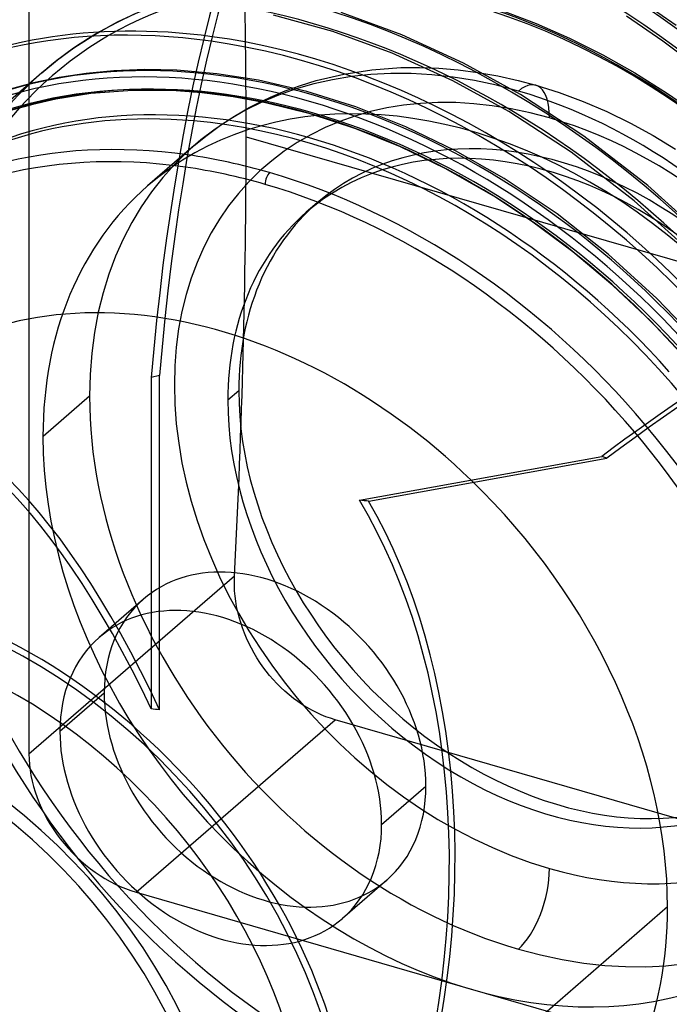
# Model space of a CAD drawing. Header units: millimetres. Extents: x -261 to 249, y -324 to 318.
# Tile 52 of 89: x -22 to 49, y -25 to 83. Entities that reach past the tile are written whole.
import ezdxf

# ---------------------------------------------------------------- set-up
doc = ezdxf.new("R2010")
doc.units = ezdxf.units.MM
doc.layers.add('MAIN-1', color=7, linetype='Continuous')
doc.layers.add('MAIN-2', color=7, linetype='Continuous')

msp = doc.modelspace()

# ---------------------------------------------------------------- linework, layer by layer
at = {"layer": 'MAIN-1'}
for p, q in [((49.89, 82.38), (45.87, 85.16)), ((12.26, 81.73), (5.78, 83.53)), ((19.83, 81.36), (13.18, 83.81)), ((30.9, 83.98), (34.55, 82.6)), ((48.41, 80.66), (44.45, 83.39)), ((34.55, 82.6), (38.21, 81)), ((18.78, 79.35), (12.26, 81.73)), ((26.57, 78.26), (19.83, 81.36)), ((38.21, 81), (41.84, 79.18)), ((52.3, 77.74), (48.41, 80.66)), ((25.4, 76.32), (18.78, 79.35)), ((41.84, 79.18), (45.36, 77.2)), ((32.82, 74.82), (26.57, 78.26)), ((45.36, 77.2), (48.83, 75.01)), ((31.54, 72.95), (25.4, 76.32)), ((39.77, 70.28), (32.82, 74.82)), ((48.83, 75.01), (52.25, 72.63)), ((38.37, 68.5), (31.54, 72.95)), ((46.78, 64.88), (39.77, 70.28)), ((45.28, 63.19), (38.37, 68.5)), ((53.41, 58.87), (46.78, 64.88)), ((51.82, 57.27), (45.28, 63.19)), ((-6.7, 44.06), (-7.62, 43.85)), ((-7.62, 43.85), (-7.62, 7.56)), ((-6.7, 7.47), (-6.7, 44.06)), ((15.2, 30.4), (41.72, 35.19))]:
    msp.add_line(p, q, dxfattribs=at)
for centre, major_axis, ratio, start_param, end_param in [((-0.5, -0.43), (159.41, -184.07), 0.75, 0.713724, 3.511855), ((-8.75, -7.58), (-148.61, 171.6), 0.75, -2.427868, -0.857072), ((-50, -43.3), (-148.61, 171.6), 0.75, -3.141592, -0.857072), ((-50, -43.3), (147.95, -170.84), 0.75, 0, 2.284521), ((86.72, -95.04), (-51.07, 229.42), 0.352244, 0.297031, 0.844563), ((87.63, -94.84), (-51.07, 229.42), 0.352244, 0.297031, 0.844563), ((15.65, 13.56), (-64.65, 74.66), 0.75, -1.575005, -0.737439), ((10.15, 8.79), (-57.26, 66.12), 0.75, -1.566179, -0.729124), ((27, 23.38), (46.6, -53.81), 0.75, 1.571216, 2.284521), ((9.73, 8.43), (53.26, -61.5), 0.75, 1.579823, 2.436786), ((9.23, 7.99), (-53.26, 61.5), 0.75, -1.605278, -0.710358), ((9.23, 7.99), (-46.6, 53.81), 0.75, -1.595449, -0.658223), ((5.35, 4.63), (46.6, -53.81), 0.75, 2.284521, 2.430775), ((4.85, 4.2), (-45.95, 53.06), 0.75, -0.857072, -0.713179), ((5.35, 65.42), (-0.277, -0.961), 0.433013, -2.55359, -0.982794), ((5.35, 4.63), (46.6, -53.81), 0.75, 1.553943, 2.284521), ((4.85, 4.2), (-45.95, 53.06), 0.75, -1.586012, -0.857072), ((130.19, -156.12), (-71.43, -223.92), 0.807621, -2.527783, -2.293043), ((0, 0), (36.99, -42.71), 0.75, 1.689645, 2.409771), ((-21.81, -18.89), (18.19, -58.01), 0.376055, 1.923282, 3.222061), ((-21.81, -18.89), (-11.79, -68.25), 0.664338, 1.39549, 2.485263), ((-34.4, -29.79), (33.29, -38.44), 0.75, 0.713724, 3.141578), ((-34.4, -29.79), (-36.66, 42.33), 0.75, 2.652183, 5.426113), ((-34.15, -29.57), (-36.99, 42.71), 0.75, -2.427868, -0.857072), ((-51.49, -44.59), (86.66, 27.18), 0.520845, 0.873652, 0.885704), ((-42.5, -36.81), (-33.29, 38.44), 0.75, -2.427868, -0.857072), ((-43, -37.24), (-32.63, 37.68), 0.75, 2.284521, 5.426113)]:
    msp.add_ellipse(centre, major_axis=major_axis, ratio=ratio, start_param=start_param, end_param=end_param, dxfattribs=at)
at = {"layer": 'MAIN-2'}
for p, q in [((-21.02, 96.57), (-21.02, 2.63)), ((-11.3, 82.77), (-9.35, 83.7)), ((-14.21, 81.14), (-12.29, 82.25)), ((-12.29, 82.25), (-11.3, 82.77)), ((-16.09, 79.92), (-14.21, 81.14)), ((-17.88, 78.61), (-16.09, 79.92)), ((-19.6, 77.2), (-17.88, 78.61)), ((16.54, 77.54), (19.73, 77.77)), ((19.73, 77.77), (21.78, 77.79)), ((21.78, 77.79), (23.87, 77.71)), ((23.87, 77.71), (26, 77.53)), ((-19.6, 77.2), (-35.6, 63.34)), ((-17.69, 76.69), (-20.52, 76.1)), ((-14.76, 77.14), (-17.69, 76.69)), ((-11.72, 77.43), (-14.76, 77.14)), ((-8.33, 77.55), (-11.72, 77.43)), ((-4.83, 77.48), (-8.33, 77.55)), ((-0.42, 77.1), (-4.83, 77.48)), ((4.13, 76.38), (-0.42, 77.1)), ((10.43, 76.35), (13.49, 77.07)), ((13.49, 77.07), (16.54, 77.54)), ((26, 77.53), (28.16, 77.25)), ((28.16, 77.25), (30.35, 76.86)), ((30.35, 76.86), (32.57, 76.36)), ((-20.52, 76.1), (-23.23, 75.36)), ((9.42, 75.15), (4.13, 76.38)), ((7.06, 75.22), (8.72, 75.82)), ((8.72, 75.82), (10.43, 76.35)), ((32.57, 76.36), (34.49, 75.85)), ((34.49, 75.85), (37.08, 75.03)), ((-14.25, 74.92), (-18.05, 74.32)), ((-9.68, 75.27), (-14.25, 74.92)), ((-4.87, 75.22), (-9.68, 75.27)), ((-2.06, 75), (-4.87, 75.22)), ((1.37, 74.57), (-2.06, 75)), ((4.89, 73.92), (1.37, 74.57)), ((3.9, 73.81), (5.46, 74.55)), ((5.46, 74.55), (7.06, 75.22)), ((14.81, 73.46), (9.42, 75.15)), ((37.08, 75.03), (39.68, 74.06)), ((-20.59, 73.75), (-23.03, 73.06)), ((-18.05, 74.32), (-20.59, 73.75)), ((1.5, 72.47), (3.1, 73.39)), ((3.1, 73.39), (3.9, 73.81)), ((9.79, 72.7), (4.89, 73.92)), ((20.26, 71.3), (14.81, 73.46)), ((39.68, 74.06), (42.28, 72.95)), ((-0.03, 71.47), (1.5, 72.47)), ((14.79, 71.06), (9.79, 72.7)), ((42.28, 72.95), (44.86, 71.69)), ((-1.5, 70.39), (-0.03, 71.47)), ((25.72, 68.67), (20.26, 71.3)), ((44.86, 71.69), (47.35, 70.33)), ((-2.91, 69.23), (-1.5, 70.39)), ((2.78, 70.21), (120.22, 36.31)), ((19.68, 69.08), (14.79, 71.06)), ((47.35, 70.33), (49.8, 68.84)), ((-2.91, 69.23), (-8.01, 64.82)), ((24.59, 66.71), (19.68, 69.08)), ((31.03, 65.63), (25.72, 68.67)), ((25.68, 66.12), (24.59, 66.71)), ((29.89, 63.68), (25.68, 66.12)), ((36.83, 61.75), (31.03, 65.63)), ((34.04, 60.95), (29.89, 63.68)), ((10.57, 62.97), (9.37, 61.93)), ((42.43, 57.36), (36.83, 61.75)), ((38.56, 57.6), (34.04, 60.95)), ((42.93, 53.93), (38.56, 57.6)), ((47.76, 52.51), (42.43, 57.36)), ((47.06, 50.03), (42.93, 53.93)), ((52.77, 47.26), (47.76, 52.51)), ((50.98, 45.87), (47.06, 50.03)), ((1.97, 42.39), (0.77, 41.35)), ((-14.37, 41.79), (-19.47, 37.38)), ((16.2, 30.3), (42.28, 35.02)), ((42.28, 35.02), (41.72, 35.19)), ((-21.02, 2.63), (1.5, 22.13)), ((1.49, 21.59), (1.5, 22.13)), ((1.49, 21.04), (1.49, 21.59)), ((1.52, 20.49), (1.49, 21.04)), ((1.57, 19.92), (1.52, 20.49)), ((-8.47, 19.58), (-13.32, 15.38)), ((1.65, 19.34), (1.57, 19.92)), ((1.74, 18.76), (1.65, 19.34)), ((1.87, 18.18), (1.74, 18.76)), ((2.01, 17.6), (1.87, 18.18)), ((2.18, 17.02), (2.01, 17.6)), ((2.37, 16.44), (2.18, 17.02)), ((2.59, 15.87), (2.37, 16.44)), ((2.82, 15.3), (2.59, 15.87)), ((3.08, 14.75), (2.82, 15.3)), ((3.35, 14.21), (3.08, 14.75)), ((3.65, 13.67), (3.35, 14.21)), ((3.95, 13.16), (3.65, 13.67)), ((4.28, 12.66), (3.95, 13.16)), ((4.61, 12.18), (4.28, 12.66)), ((4.97, 11.7), (4.61, 12.18)), ((5.34, 11.23), (4.97, 11.7)), ((5.74, 10.78), (5.34, 11.23)), ((6.15, 10.33), (5.74, 10.78)), ((6.58, 9.9), (6.15, 10.33)), ((7.03, 9.49), (6.58, 9.9)), ((-12.76, 9.29), (-17.61, 5.08)), ((7.49, 9.09), (7.03, 9.49)), ((7.96, 8.71), (7.49, 9.09)), ((8.45, 8.36), (7.96, 8.71)), ((8.94, 8.02), (8.45, 8.36)), ((9.45, 7.71), (8.94, 8.02)), ((9.96, 7.42), (9.45, 7.71)), ((10.47, 7.16), (9.96, 7.42)), ((10.98, 6.93), (10.47, 7.16)), ((11.5, 6.71), (10.98, 6.93)), ((12.01, 6.53), (11.5, 6.71)), ((12.52, 6.37), (12.01, 6.53)), ((-9.27, -12.51), (12.52, 6.37)), ((106.47, -20.75), (12.52, 6.37)), ((17.61, -5.08), (22.46, -0.88)), ((18.17, -11.18), (13.32, -15.38)), ((-9.27, -12.51), (84.67, -39.63)), ((48.93, -14.12), (21.4, -37.97))]:
    msp.add_line(p, q, dxfattribs=at)
for centre, major_axis, ratio, start_param, end_param in [((0, 0), (-158.75, 183.31), 0.75, -2.427868, 0.713724), ((-8.25, -7.14), (-147.95, 170.84), 0.75, -2.427868, -0.857072), ((26.65, 23.08), (-79.45, 91.74), 0.75, -1.586575, -0.127569), ((26.65, 23.08), (77.97, -90.03), 0.75, 1.553837, 3.015204), ((21.15, 18.32), (70.57, -81.49), 0.75, 1.559503, 3.009538), ((-285.22, -179.2), (-159.75, -553.4), 0.433013, 2.158799, 2.253105), ((15.65, 13.56), (63.18, -72.95), 0.75, 1.566477, 3.002565), ((21.15, 18.32), (-72.05, 83.2), 0.75, -1.582001, -0.997691), ((10.15, 8.79), (55.78, -64.41), 0.75, 1.578782, 2.990259), ((27.5, 23.82), (45.95, -53.06), 0.75, 2.284521, 5.426113), ((10.15, 8.79), (-57.26, 66.12), 0.75, -0.729124, -0.147965), ((27, 23.38), (46.6, -53.81), 0.75, 2.720263, 3.141578), ((9.73, 8.43), (49.62, -57.29), 0.75, 1.585767, 2.983274), ((10.15, 8.79), (-49.86, 57.57), 0.75, -1.553331, -0.160813), ((27.5, 23.82), (45.95, -53.06), 0.75, -0.857072, 2.284521), ((9.23, 7.99), (-53.26, 61.5), 0.75, -0.710358, -0.006471), ((9.73, 8.43), (53.26, -61.5), 0.75, 2.436786, 2.989219), ((9.73, 8.43), (-48.62, 56.15), 0.75, -1.554051, -0.160093), ((10.15, 8.79), (48.38, -55.86), 0.75, 1.590995, 2.978047), ((32.6, 28.23), (35.51, -41), 0.75, 2.284521, 3.855317), ((9.73, 8.43), (46.6, -53.81), 0.75, 1.591382, 2.977659), ((27, 23.38), (46.6, -53.81), 0.75, -3.141593, -2.427868), ((32.6, 69.32), (-1.89, -6.53), 0.433013, 2.158799, 3.729595), ((27.5, 23.82), (-35.51, 41), 0.75, -2.427868, -0.000014), ((36, 31.18), (31.06, -35.86), 0.75, 2.284521, 5.426113), ((32.6, 28.23), (35.51, -41), 0.75, 0.713724, 2.284521), ((130.75, -156.3), (71.43, 223.92), 0.807621, 0.282496, 0.848549), ((5.35, 4.63), (46.6, -53.81), 0.75, 2.430775, 3.855317), ((9.23, 7.99), (-46.6, 53.81), 0.75, -0.658223, -0.000014), ((36, 31.18), (31.06, -35.86), 0.75, -0.857072, 2.284521), ((37.2, 32.22), (26.63, -30.75), 0.75, 0.713724, 3.141578), ((-285.22, -179.2), (-159.75, -553.4), 0.433013, 2.064493, 2.158799), ((36, 31.18), (-26.63, 30.75), 0.75, -2.427868, -0.000014), ((4.85, 4.2), (-45.95, 53.06), 0.75, -0.713179, 0.039698), ((27.5, 23.82), (-35.51, 41), 0.75, -0.000014, 0.713724), ((37.2, 32.22), (26.63, -30.75), 0.75, 3.141578, 3.855317), ((36, 31.18), (-26.63, 30.75), 0.75, -0.000014, 0.713724), ((-0.5, -0.43), (159.41, -184.07), 0.75, -2.427868, -0.370263), ((0, 0), (-158.75, 183.31), 0.75, 0.713724, 3.855317), ((0, 0), (36.99, -42.71), 0.75, 2.409771, 3.141578), ((-8.75, -7.58), (-148.61, 171.6), 0.75, 0.713724, 2.284521), ((-21.19, -18.35), (18.19, -58.01), 0.376055, 1.91123, 3.208853), ((37.2, 32.22), (26.63, -30.75), 0.75, -2.427868, -0.000014), ((27, 23.38), (46.6, -53.81), 0.75, -2.427868, -0.857072), ((32.6, 28.23), (35.51, -41), 0.75, -2.427868, -0.857072), ((36, 31.18), (-26.63, 30.75), 0.75, 0.713724, 3.141578), ((4.85, 4.2), (-45.95, 53.06), 0.75, 2.284521, 4.697173), ((5.35, 4.63), (46.6, -53.81), 0.75, 0.713724, 1.553943), ((27.5, 23.82), (-35.51, 41), 0.75, 0.713724, 3.141578), ((0, 0), (36.99, -42.71), 0.75, 0.713724, 1.689645), ((15.57, 13.49), (75.25, -8.02), 0.221822, 1.586157, 1.599365), ((-21.19, -18.35), (-11.79, -68.25), 0.664338, 1.39549, 2.472055), ((4.85, 4.2), (-45.95, 53.06), 0.75, 0.635192, 2.284521), ((9.23, 7.99), (-46.6, 53.81), 0.75, 0.713724, 3.141578), ((4.85, 4.2), (13.32, -15.38), 0.75, 0.713724, 3.141552), ((9.23, 7.99), (-53.26, 61.5), 0.75, 0.803149, 3.127272), ((5.35, 4.63), (46.6, -53.81), 0.75, -2.427868, -0.857072), ((0, 0), (13.32, -15.38), 0.75, 0.713724, 3.141552), ((4.85, 4.2), (13.32, -15.38), 0.75, 3.141552, 3.855317), ((0, 0), (13.32, -15.38), 0.75, 3.141552, 3.855317), ((0, 0), (36.99, -42.71), 0.75, -2.427868, -0.000014), ((32.6, 28.23), (35.51, -41), 0.75, -0.857072, 0.713724), ((4.85, 4.2), (13.32, -15.38), 0.75, -2.427868, -0.000041), ((27, 23.38), (46.6, -53.81), 0.75, -0.857072, 0.713724), ((0, 0), (13.32, -15.38), 0.75, -2.427868, -0.000041), ((-9.27, -0.76), (-8.88, 10.25), 0.75, 0.713724, 2.284521), ((4.85, 4.2), (13.32, -15.38), 0.75, -0.000041, 0.713724), ((0, 0), (13.32, -15.38), 0.75, -0.000041, 0.713724), ((32.6, -12.85), (-1.89, -6.53), 0.433013, 0.588003, 2.158799), ((0, 0), (36.99, -42.71), 0.75, -0.000014, 0.713724), ((-34.4, -29.79), (33.29, -38.44), 0.75, -2.427868, -0.000014)]:
    msp.add_ellipse(centre, major_axis=major_axis, ratio=ratio, start_param=start_param, end_param=end_param, dxfattribs=at)

doc.saveas('drawing.dxf')
